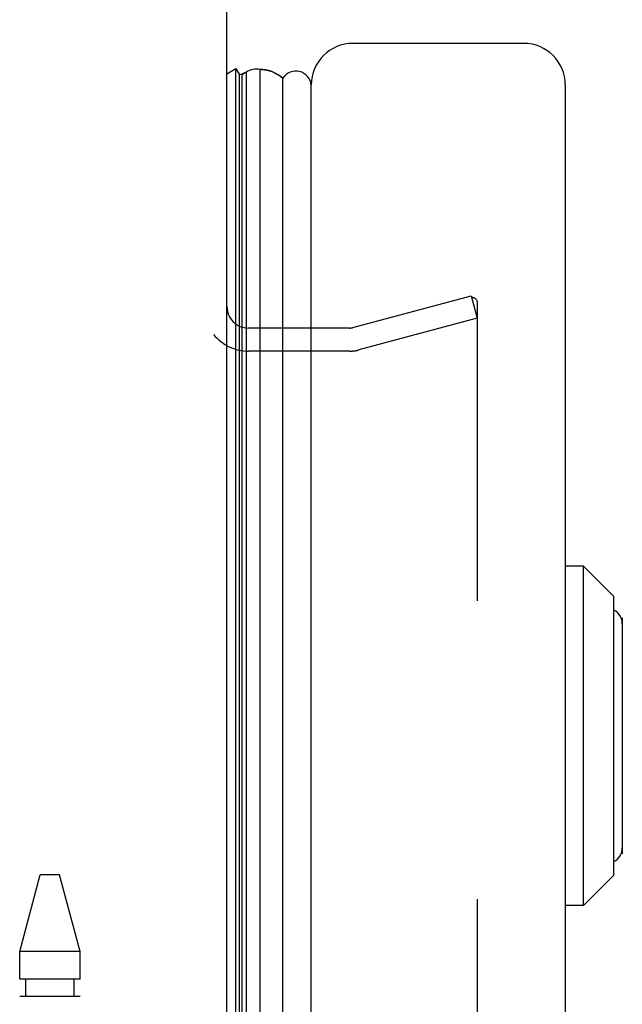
# Model space of a CAD drawing. Header units: inches. Extents: x 0 to 176, y 0 to 114.
# Tile 63 of 102: x 22.29 to 24.25, y 82.74 to 85.94. Entities that reach past the tile are written whole.
import ezdxf

# ---------------------------------------------------------------- set-up
doc = ezdxf.new("R2010")
doc.units = ezdxf.units.IN
doc.header["$LTSCALE"] = 9.696296
doc.header["$MEASUREMENT"] = 0
doc.linetypes.add('HIDDEN', pattern=[0.2, 0.1, -0.1])
doc.layers.get('0').update_dxf_attribs({"linetype": 'CONTINUOUS'})
doc.layers.add('DEFAULT_2', color=8, linetype='HIDDEN')
doc.layers.add('DOOR_ASSEMBLY', color=7, linetype='CONTINUOUS')

msp = doc.modelspace()

# ---------------------------------------------------------------- linework, layer by layer
at = {"color": 3, "linetype": 'Continuous'}
msp.add_line((22.9622, 26.1895), (22.9622, 86.0328), dxfattribs=at)
at = {"layer": 'DEFAULT_2', "color": 8, "linetype": 'HIDDEN'}
for p, q in [((23.371, 84.9409), (23.7553, 85.0438)), ((23.7553, 85.0438), (23.7748, 84.9714)), ((23.7748, 85.0234), (23.7748, 27.2057)), ((23.7748, 84.9714), (23.3905, 84.8684)), ((23.3607, 84.9395), (23.0322, 84.9395)), ((23.3607, 84.8645), (23.0322, 84.8645))]:
    msp.add_line(p, q, dxfattribs=at)
for points in [[(23.7603, 85.0384), (23.7586, 85.0382), (23.7567, 85.0379)], [(23.7642, 85.0378), (23.7623, 85.0382), (23.7603, 85.0384)], [(23.7642, 85.0378), (23.7659, 85.0372), (23.7676, 85.0363), (23.7692, 85.0352), (23.7706, 85.0339), (23.7718, 85.0324), (23.7728, 85.0308), (23.7737, 85.0291), (23.7743, 85.0272), (23.7746, 85.0253), (23.7748, 85.0234)]]:
    msp.add_lwpolyline(points, dxfattribs=at)
for centre, radius, start, end in [((23.0322, 85.0095), 0.07, 180, 270), ((23.3607, 84.9795), 0.04, 270, 285), ((23.0322, 85.0095), 0.145, 218.7549, 270), ((23.3607, 84.9795), 0.115, 270, 285)]:
    msp.add_arc(centre, radius, start, end, dxfattribs=at)
at = {"layer": 'DOOR_ASSEMBLY', "color": 3, "linetype": 'Continuous'}
for p, q in [((23.9262, 85.8645), (23.3712, 85.8645)), ((23.2362, 26.4995), (23.2362, 85.7295)), ((24.0612, 85.7295), (24.0612, 26.4995))]:
    msp.add_line(p, q, dxfattribs=at)
at = {"layer": 'DOOR_ASSEMBLY', "color": 7, "linetype": 'Continuous'}
for p, q in [((22.9622, 85.766), (22.9912, 85.7826)), ((22.9912, 26.4464), (22.9912, 85.7826)), ((22.9912, 85.7826), (23.0031, 85.7618)), ((23.0256, 26.4581), (23.0256, 85.7709)), ((23.069, 85.7799), (23.069, 26.4491)), ((23.0031, 26.4672), (23.0031, 85.7618)), ((23.0119, 26.4648), (23.0119, 85.7642)), ((23.1442, 26.4775), (23.1442, 85.7515)), ((24.1203, 84.1657), (24.0612, 84.1657)), ((24.1203, 83.0633), (24.1203, 84.1657)), ((24.2187, 84.0673), (24.1203, 84.1657)), ((24.2187, 83.1618), (24.2187, 84.0673)), ((24.2463, 83.9984), (24.2463, 83.2307)), ((24.2187, 83.1618), (24.1203, 83.0633)), ((24.1203, 83.0633), (24.0612, 83.0633))]:
    msp.add_line(p, q, dxfattribs=at)
at = {"layer": 'DOOR_ASSEMBLY', "color": 8, "linetype": 'HIDDEN'}
for p, q in [((22.2892, 82.9135), (22.356, 83.1626)), ((22.4185, 83.1626), (22.356, 83.1626)), ((22.4852, 82.9135), (22.4185, 83.1626)), ((22.2892, 82.824), (22.2892, 82.9135)), ((22.4852, 82.9135), (22.2892, 82.9135)), ((22.4852, 82.824), (22.4852, 82.9135)), ((22.4852, 82.824), (22.2893, 82.824)), ((22.3089, 82.7689), (22.3089, 82.824)), ((22.4656, 82.7689), (22.4656, 82.824)), ((22.2892, 81.535), (22.2892, 82.7689)), ((22.2892, 82.7689), (22.4852, 82.7689)), ((22.4852, 81.535), (22.4852, 82.7689))]:
    msp.add_line(p, q, dxfattribs=at)
at = {"layer": 'DOOR_ASSEMBLY', "color": 7, "linetype": 'Continuous'}
for points in [[(23.0119, 85.7642), (23.0153, 85.766), (23.0187, 85.7678), (23.0221, 85.7694), (23.0256, 85.7709)], [(23.069, 85.7799), (23.0768, 85.7796), (23.0845, 85.7787), (23.0923, 85.7772), (23.1, 85.7752), (23.1076, 85.7726), (23.1152, 85.7695), (23.1226, 85.7658), (23.1299, 85.7616), (23.1371, 85.7568), (23.1442, 85.7515)]]:
    msp.add_lwpolyline(points, dxfattribs=at)
at = {"layer": 'DOOR_ASSEMBLY', "color": 3, "linetype": 'Continuous'}
for centre, start, end in [((23.3712, 85.7295), 90, 180), ((23.9262, 85.7295), 0, 90)]:
    msp.add_arc(centre, 0.135, start, end, dxfattribs=at)
at = {"layer": 'DOOR_ASSEMBLY', "color": 7, "linetype": 'Continuous'}
for centre, radius, start, end in [((23.0578, 85.7241), 0.0569, 78.7115, 124.5669), ((23.1862, 85.7245), 0.05, 5.2617, 147.3282), ((23.0152, 85.7344), 0.03, 96.412, 113.7978), ((24.1971, 83.9787), 0.0492, 0, 63.8851), ((24.1971, 83.2503), 0.0492, 296.1149, 360)]:
    msp.add_arc(centre, radius, start, end, dxfattribs=at)
for start_param, end_param in [(0.260445, 0.346101), (-0.467087, -0.001474)]:
    msp.add_ellipse((23.0687, 85.5149), major_axis=(0, 0.265), ratio=0.632157, start_param=start_param, end_param=end_param, dxfattribs=at)

doc.saveas('drawing.dxf')
